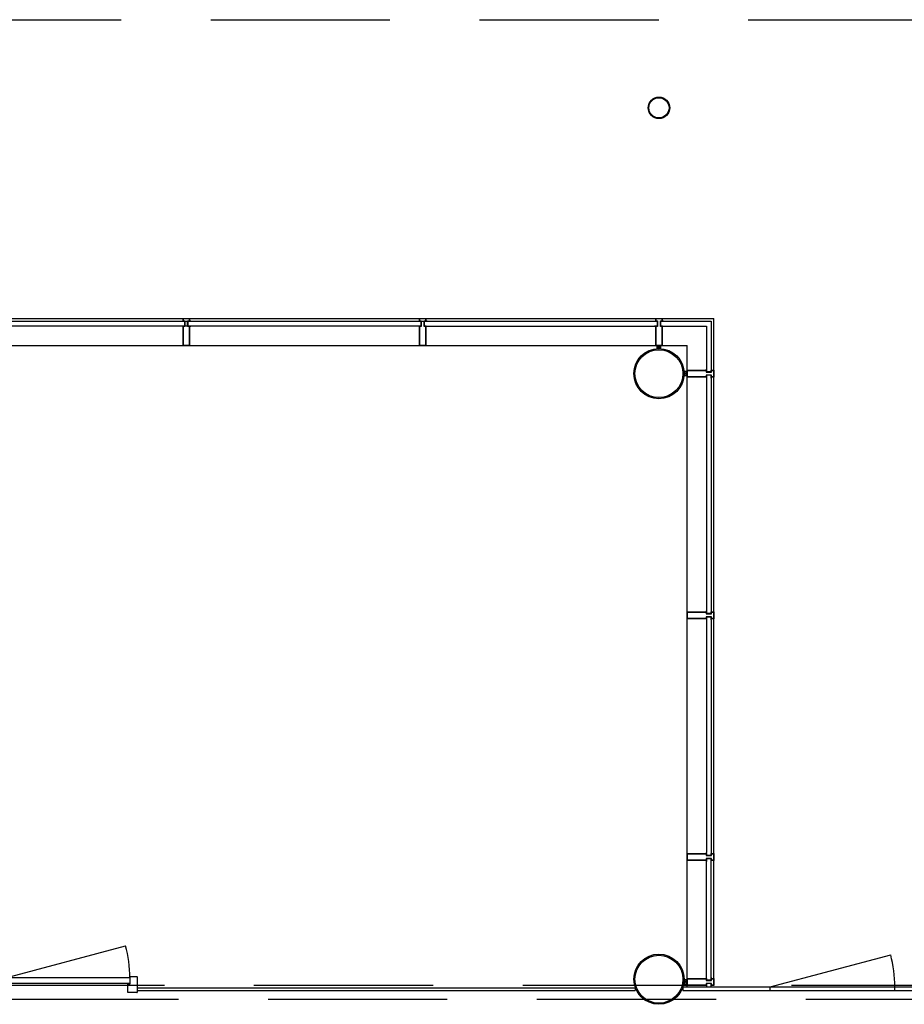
# Model space of a CAD drawing. Header units: millimetres. Extents: x 9251 to 87900, y 65165 to 131508.
# Tile 36 of 37: x 72667 to 78936, y 124528 to 131508. Entities that reach past the tile are written whole.
import ezdxf

# ---------------------------------------------------------------- set-up
doc = ezdxf.new("R2010")
doc.units = ezdxf.units.MM
doc.header["$LTSCALE"] = 100
doc.linetypes.add('DASHED', pattern=[19.05, 12.7, -6.35])
for name, color, linetype in [('AA28----_KONSTRUKTIE', 9, 'Continuous'), ('AL27----_DAKEN', 8, 'DASHED'), ('AL28----_KONSTRUKTIE', 7, 'Continuous'), ('AL31----_BUITENKOZIJN', 1, 'Continuous'), ('AL31----_BUITENKOZIJN_D10', 9, 'Continuous'), ('AL32----_BINNENKOZIJN', 1, 'Continuous')]:
    doc.layers.add(name, color=color, linetype=linetype)

# ---------------------------------------------------------------- blocks, each defined once
blk = doc.blocks.new('RTGMJHFJ')
at = {"layer": 'AL32----_BINNENKOZIJN', "linetype": 'Continuous'}
blk.add_line((1070279.2, 161890.1), (1071129.2, 162117.8), dxfattribs=at)
at = {"layer": 'AL32----_BINNENKOZIJN', "linetype": 'ByBlock'}
for p, q in [((1070227.2, 161897.1), (1070229.2, 161899.1)), ((1070227.2, 161897.1), (1070227.2, 161805.1)), ((1070275.2, 161899.1), (1070229.2, 161899.1)), ((1070277.2, 161897.1), (1070275.2, 161899.1)), ((1070277.2, 161848.1), (1070277.2, 161897.1)), ((1071161.2, 161897.1), (1071163.2, 161899.1)), ((1071161.2, 161848.1), (1071161.2, 161897.1)), ((1071163.2, 161899.1), (1071209.2, 161899.1)), ((1071163.2, 161899.1), (1071209.2, 161899.1)), ((1071211.2, 161897.1), (1071209.2, 161899.1)), ((1071211.2, 161897.1), (1071211.2, 161805.1)), ((1070227.2, 161805.1), (1070227.2, 161787.1)), ((1070293.2, 161848.1), (1070277.2, 161848.1)), ((1070294.2, 161847.1), (1070293.2, 161848.1)), ((1070294.2, 161786.1), (1070294.2, 161847.1)), ((1071144.2, 161847.1), (1071145.2, 161848.1)), ((1071144.2, 161786.1), (1071144.2, 161847.1)), ((1071145.2, 161848.1), (1071161.2, 161848.1)), ((1071211.2, 161805.1), (1071211.2, 161787.1)), ((1070229.2, 161785.1), (1070227.2, 161787.1)), ((1070229.2, 161785.1), (1070236.2, 161785.1)), ((1070236.2, 161785.1), (1070236.2, 161785.1)), ((1070236.2, 161785.1), (1070293.2, 161785.1)), ((1070293.2, 161785.1), (1070294.2, 161786.1)), ((1071145.2, 161785.1), (1071144.2, 161786.1)), ((1071202.2, 161785.1), (1071145.2, 161785.1)), ((1071202.2, 161785.1), (1071145.2, 161785.1)), ((1071209.2, 161785.1), (1071202.2, 161785.1)), ((1071202.2, 161785.1), (1071202.2, 161785.1)), ((1071209.2, 161785.1), (1071202.2, 161785.1)), ((1071202.2, 161785.1), (1071202.2, 161785.1)), ((1071209.2, 161785.1), (1071211.2, 161787.1))]:
    blk.add_line(p, q, dxfattribs=at)
at = {"layer": 'AL32----_BINNENKOZIJN'}
for p, q in [((1071159.2, 161890.1), (1070279.2, 161890.1)), ((1070279.2, 161890.1), (1070279.2, 161850.1)), ((1071159.2, 161890.1), (1071159.2, 161850.1)), ((1071159.2, 161850.1), (1070279.2, 161850.1))]:
    blk.add_line(p, q, dxfattribs=at)
at = {"layer": 'AL32----_BINNENKOZIJN', "lineweight": 20}
for p, q in [((1070227.2, 161800.1), (1070227.2, 161820.1)), ((1071211.2, 161800.1), (1071211.2, 161820.1))]:
    blk.add_line(p, q, dxfattribs=at)
at = {"layer": 'AL32----_BINNENKOZIJN'}
blk.add_arc((1070279.2, 161890.1), 880, 0, 15, dxfattribs=at)
blk = doc.blocks.new('Buis 152 zelf')
at = {"layer": 'AL28----_KONSTRUKTIE', "linetype": 'Continuous'}
for radius in [76, 71.5]:
    blk.add_circle((0, 0), radius, dxfattribs=at)
blk = doc.blocks.new('Buis 355')
at = {"layer": 'AA28----_KONSTRUKTIE', "linetype": 'Continuous'}
h = blk.add_hatch(color=256, dxfattribs=at)
h.dxf.hatch_style = 1
h.paths.add_polyline_path([(177.8, 0, 1), (-177.8, 0, 1)])
h.paths.add_polyline_path([(169.8, 0, 1), (-169.8, 0, 1)], flags=16)
at = {"layer": 'AL28----_KONSTRUKTIE', "linetype": 'Continuous'}
for radius in [177.8, 169.8]:
    blk.add_circle((0, 0), radius, dxfattribs=at)
blk = doc.blocks.new('31_stijl zelf')
at = {"layer": 'AL31----_BUITENKOZIJN_D10', "linetype": 'Continuous'}
h = blk.add_hatch(color=256, dxfattribs=at)
h.dxf.hatch_style = 1
h.paths.add_polyline_path([(-12, 34), (-12, 0), (-25, 0), (-25, -137.5), (25, -137.5), (25, 0), (12, 0), (12, 34), (25, 34), (25, 37.5), (25, 52.5), (-25, 52.5), (-25, 37.5), (-25, 34)])
h.paths.add_polyline_path([(-23, 36), (-23, 39.5), (-23, 50.5), (23, 50.5), (23, 37.5), (23, 36), (10, 36), (10, -2), (23, -2), (23, -135.5), (-23, -135.5), (-23, -2), (-10, -2), (-10, 36)], flags=16)
at = {"layer": 'AL31----_BUITENKOZIJN', "linetype": 'Continuous'}
for points in [[(-31.8, 34), (-12, 34), (-12, 0), (-31.8, 0)], [(31.8, 34), (12, 34), (12, 0), (31.8, 0)]]:
    blk.add_lwpolyline(points, dxfattribs=at)
for points in [[(25, 0), (12, 0), (12, 34), (25, 34), (25, 37.5), (25, 52.5), (-25, 52.5), (-25, 37.5), (-25, 37.5), (-25, 34), (-12, 34), (-12, 0), (-25, 0), (-25, -137.5), (25, -137.5)], [(23, -2), (10, -2), (10, 36), (23, 36), (23, 37.5), (23, 50.5), (-23, 50.5), (-23, 39.5), (-23, 39.5), (-23, 36), (-10, 36), (-10, -2), (-23, -2), (-23, -135.5), (23, -135.5)]]:
    blk.add_lwpolyline(points, close=True, dxfattribs=at)

msp = doc.modelspace()

# ---------------------------------------------------------------- linework, layer by layer
at = {"layer": 'AL27----_DAKEN'}
for p, q in [((9251.1, 131507.6), (79946.6, 131507.6)), ((11462.5, 124663.9), (86951.3, 124663.9)), ((11562.5, 124563.9), (86851.3, 124563.9))]:
    msp.add_line(p, q, dxfattribs=at)
at = {"layer": 'AL31----_BUITENKOZIJN'}
for p, q in [((42776.7, 129388.6), (77586.9, 129388.6)), ((64932.8, 129369.7), (77165.7, 129369.7)), ((75534.1, 129369.7), (77185.1, 129369.7)), ((77208.9, 129370.1), (77568.4, 129370.1)), ((77568.4, 129370.1), (77568.4, 129010.6)), ((77586.9, 124661), (77586.9, 129388.6)), ((75490.8, 129335.7), (64932.8, 129335.7)), ((75534.1, 129335.7), (77185.1, 129335.7)), ((77208.9, 129336.1), (77534.4, 129336.1)), ((77534.4, 129336.1), (77534.4, 129010.6)), ((42586.7, 129198.6), (77396.9, 129198.6)), ((77211.5, 129198.1), (77183.5, 129198.1)), ((77183.5, 129198.1), (77183.5, 129175.9)), ((77183.5, 129198.1), (77211.5, 129175.9)), ((77183.5, 129175.9), (77211.5, 129198.1)), ((77211.5, 129175.9), (77211.5, 129198.1)), ((77396.9, 124650.6), (77396.9, 129198.6)), ((77396.9, 129012.6), (77374.7, 129012.6)), ((77396.9, 129012.6), (77374.7, 128984.6)), ((77374.7, 129012.6), (77396.9, 128984.6)), ((77396.9, 128998.6), (77396.9, 129012.6)), ((77396.9, 129003.6), (77396.9, 128993.6)), ((77396.9, 128984.6), (77396.9, 128998.6)), ((77374.7, 128984.6), (77396.9, 128984.6)), ((77534.5, 128986.6), (77534.5, 127297)), ((77568.5, 128986.6), (77568.5, 127297)), ((77534.5, 127253.3), (77534.5, 125603.4)), ((77568.5, 127253.3), (77568.5, 125603.4)), ((77534.5, 124698.2), (77534.5, 125559.6)), ((77568.5, 124698.2), (77568.5, 125559.6)), ((77986, 124650.6), (78839.9, 124879.4)), ((77396.9, 124700.2), (77372.1, 124672.2)), ((77372.1, 124672.2), (77396.9, 124672.2)), ((77396.9, 124700.2), (77374.7, 124700.2)), ((77374.7, 124700.2), (77396.9, 124672.2)), ((77396.9, 124686.2), (77396.9, 124700.2)), ((77396.9, 124691.2), (77396.9, 124681.2)), ((77396.9, 124672.2), (77396.9, 124686.2)), ((77366.6, 124650.6), (86936.3, 124650.6)), ((77366.6, 124650.6), (77366.6, 124625.6)), ((77366.6, 124625.6), (86911.3, 124625.6)), ((77986, 124625.6), (77986, 124650.6)), ((78870, 124625.6), (78870, 124650.6))]:
    msp.add_line(p, q, dxfattribs=at)
msp.add_arc((77986, 124650.6), 884, 0.00002, 15.0001, dxfattribs=at)
at = {"layer": 'AL32----_BINNENKOZIJN'}
for p, q in [((73499.7, 124645.6), (77029.8, 124645.6)), ((73499.7, 124645.6), (73499.7, 124625.6)), ((73499.7, 124625.6), (77029.8, 124625.6)), ((77029.8, 124645.6), (77029.8, 124625.6))]:
    msp.add_line(p, q, dxfattribs=at)

# ---------------------------------------------------------------- block references
at = {"layer": 'AL28----_KONSTRUKTIE'}
for name, p in [('Buis 152 zelf', (77197.6, 130882.8)), ('Buis 355', (77197.5, 128998.6)), ('Buis 355', (77197.5, 124705.6))]:
    msp.add_blockref(name, p, dxfattribs=at)
at = {"layer": 'AL31----_BUITENKOZIJN'}
for p in [(73847.6, 129335.7), (75522.6, 129335.7), (77197.5, 129335.7)]:
    msp.add_blockref('31_stijl zelf', p, dxfattribs=at)
at = {"layer": 'AL31----_BUITENKOZIJN', "xscale": -1, "rotation": 270}
for p in [(77534.5, 128998.6), (77534.5, 127285.1), (77534.5, 125571.6), (77534.5, 124686.2)]:
    msp.add_blockref('31_stijl zelf', p, dxfattribs=at)
at = {"layer": 'AL32----_BINNENKOZIJN'}
msp.add_blockref('RTGMJHFJ', (-997711.4, -37174.5), dxfattribs=at)

doc.saveas('drawing.dxf')
